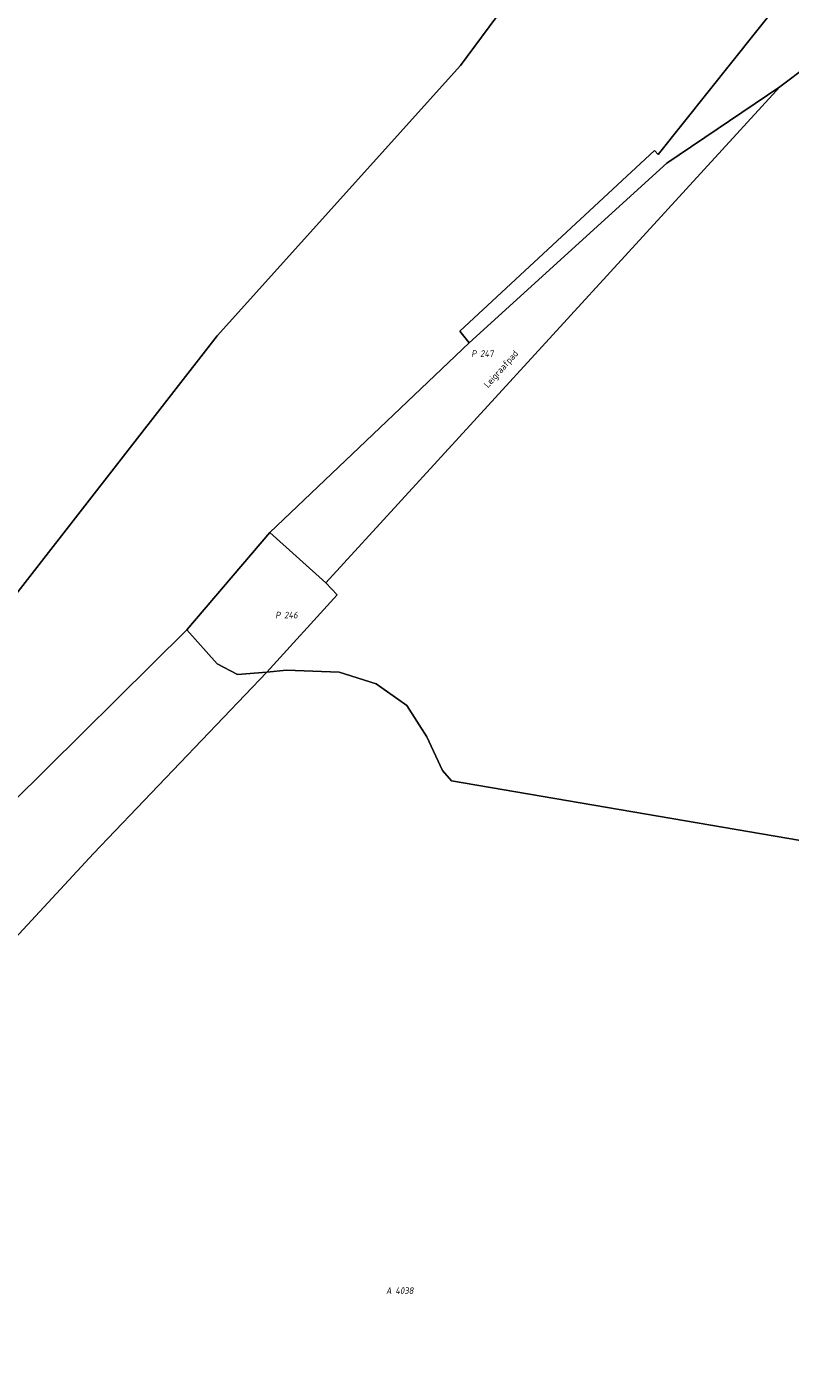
# Model space of a CAD drawing. Extents: x 184444 to 186844, y 346155 to 349219.
# Tile 13 of 49: x 184901 to 185109, y 347807 to 348174. Entities that reach past the tile are written whole.
import ezdxf
from ezdxf.enums import TextEntityAlignment as Align
from ezdxf.lldxf.tags import DXFTag

# ---------------------------------------------------------------- set-up
doc = ezdxf.new("R2010")
doc.units = 0
for name, color, linetype, lineweight in [('B-WE-KG-GRENS_PERCEEL-G', 150, 'KG-PERCEEL', 18), ('B-WE-KG-GRENS_PERCEEL-GV', 150, 'Continuous', 18), ('B-WE-KG-GRENS_PERCEEL-S', 150, 'Continuous', 25), ('B-WE-OG-BEBOUWING_STRAATNAAM-T18', 1, 'Continuous', 18)]:
    doc.layers.add(name, color=color, linetype=linetype, lineweight=lineweight)
doc.styles.add('NLCS-ISO', font='NLCS-ISO.ttf')
doc.styles.add('NLCS-ISO-M1000-T18', font='NLCS-ISO.ttf', dxfattribs={"height": 1.8})
doc.styles.get("Standard").update_dxf_attribs({"font": 'NLCS-ISO.ttf'})
tags = doc.linetypes.add('KG-PERCEEL', pattern='A,5.5,-2,["P",Standard,S=1.8,R=0,X=-0.5,Y=-0.9],-2,5.5,-2,[5,NLCS.SHX,S=0.75,R=0,X=0,Y=0],-2', length=19).pattern_tags.tags
tags[6] = DXFTag(74, 10)

# ---------------------------------------------------------------- blocks, each defined once
blk = doc.blocks.new('SKG-PERCEELNUMMER-SO')
at = {"style": 'NLCS-ISO', "oblique": 10, "flags": 1}
for tag, p in [('GEMEENTECODE', (0, 2.55)), ('PERCEELGROOTTE', (0, -2.45))]:
    blk.add_attdef(tag, text='', height=1.8, dxfattribs=at).set_placement(p, align=Align.MIDDLE_CENTER)
at = {"style": 'NLCS-ISO', "oblique": 10}
blk.add_attdef('SECTIE', text='', height=1.8, dxfattribs=at).set_placement((-0.5, 0), align=Align.MIDDLE_RIGHT)
blk.add_attdef('PERCEELNUMMER', text='', height=1.8, dxfattribs=at).set_placement((0.5, 0), align=Align.MIDDLE_LEFT)

msp = doc.modelspace()

# ---------------------------------------------------------------- linework, layer by layer
at = {"layer": 'B-WE-KG-GRENS_PERCEEL-G', "flags": 128}
for points in [[(184500.17, 347451.84), (184531.61, 347550.36), (184559.74, 347643.09), (184593.16, 347743.54), (184680.62, 347815.26), (184734.48, 347888.73), (184793.62, 347968.87), (184889.52, 348008.83), (184952.55, 348089.66), (185018.95, 348163.4), (185078.95, 348244.35), (185137.77, 348328.45), (185175.08, 348430.59)], [(185232.17, 348255.322), (185214.4, 348239.2), (185106.1, 348157.6)], [(185133.261, 348214.826), (185072.935, 348139.186), (185071.951, 348140.202), (185018.773, 348090.973), (185021.343, 348087.77)], [(184982.2, 348022.3), (185106.1, 348157.6)], [(185021.343, 348087.77), (185075.252, 348136.796), (185106.1, 348157.6)], [(185021.343, 348087.77), (184966.932, 348035.992)], [(184966.932, 348035.992), (184944.27, 348009.41)], [(184966.932, 348035.992), (184982.2, 348022.3)], [(184966.074, 347997.933), (184985.3, 348019), (184982.2, 348022.3)], [(184706.215, 347773.884), (184944.27, 348009.41)], [(184966.074, 347997.933), (184958.11, 347997.23), (184952.54, 348000.2), (184944.27, 348009.41)], [(184844.181, 347867.949), (184918.825, 347948.411), (184966.074, 347997.933)], [(185111.75, 347951.99), (185016.48, 347968.24), (185014.02, 347971.05), (185009.79, 347980.27), (185004.3, 347988.77), (184995.95, 347994.71), (184985.86, 347997.93), (184971.47, 347998.41), (184966.074, 347997.933)]]:
    msp.add_lwpolyline(points, dxfattribs=at)
at = {"layer": 'B-WE-KG-GRENS_PERCEEL-GV', "flags": 128}
for points in [[(185078.95, 348244.35), (185018.95, 348163.4), (184952.55, 348089.66), (184889.52, 348008.83), (184793.62, 347968.87), (184734.48, 347888.73), (184680.62, 347815.26), (184593.16, 347743.54)], [(185214.4, 348239.2), (185106.1, 348157.6), (184982.2, 348022.3), (184985.3, 348019), (184966.074, 347997.933), (184971.47, 347998.41), (184985.86, 347997.93), (184995.95, 347994.71), (185004.3, 347988.77), (185009.79, 347980.27), (185014.02, 347971.05), (185016.48, 347968.24), (185111.75, 347951.99), (185119.73, 347963.91), (185121.75, 347968.85), (185128.26, 347968.77), (185127.72, 347971.06), (185124.031, 347986.515), (185123.09, 347990.46), (185120.2, 347990.21), (185169.84, 348124.85), (185216.48, 348166.23), (185239.29, 348158.61), (185238.29, 348175.51)], [(185133.261, 348214.826), (185072.935, 348139.186), (185071.951, 348140.202), (185018.773, 348090.973), (185021.343, 348087.77), (185075.252, 348136.796), (185106.1, 348157.6), (185214.4, 348239.2)], [(184706.215, 347773.884), (184944.27, 348009.41), (184966.932, 348035.992), (185021.343, 348087.77), (185018.773, 348090.973), (185071.951, 348140.202), (185072.935, 348139.186), (185133.261, 348214.826)], [(184747.549, 347799.93), (184758.362, 347810.935), (184772.359, 347824.403), (184775.502, 347827.238), (184782.365, 347816.569), (184791.08, 347803.02), (184844.181, 347867.949), (184918.825, 347948.411), (184966.074, 347997.933), (184958.11, 347997.23), (184952.54, 348000.2), (184944.27, 348009.41), (184706.215, 347773.884)], [(185111.75, 347951.99), (185016.48, 347968.24), (185014.02, 347971.05), (185009.79, 347980.27), (185004.3, 347988.77), (184995.95, 347994.71), (184985.86, 347997.93), (184971.47, 347998.41), (184966.074, 347997.933), (184918.825, 347948.411), (184844.181, 347867.949)]]:
    msp.add_lwpolyline(points, dxfattribs=at)
for points in [[(184966.932, 348035.992), (184982.2, 348022.3), (185106.1, 348157.6), (185075.252, 348136.796), (185021.343, 348087.77)], [(184982.2, 348022.3), (184966.932, 348035.992), (184944.27, 348009.41), (184952.54, 348000.2), (184958.11, 347997.23), (184966.074, 347997.933), (184985.3, 348019)]]:
    msp.add_lwpolyline(points, close=True, dxfattribs=at)

# ---------------------------------------------------------------- block references
at = {"layer": 'B-WE-KG-GRENS_PERCEEL-S'}
for p, values in [((185023.824, 348084.819), {'PERCEELNUMMER': '247', 'SECTIE': 'P'}), ((184970.323, 348013.466), {'PERCEELNUMMER': '246', 'SECTIE': 'P'}), ((185000.664, 347829.13), {'PERCEELNUMMER': '4038', 'SECTIE': 'A'})]:
    msp.add_blockref('SKG-PERCEELNUMMER-SO', p, dxfattribs=at).add_auto_attribs(values)

# ---------------------------------------------------------------- texts
at = {"layer": 'B-WE-OG-BEBOUWING_STRAATNAAM-T18', "style": 'NLCS-ISO-M1000-T18'}
msp.add_text('Leigraafpad', height=1.8, rotation=48.3, dxfattribs=at).set_placement((185030.208, 348080.458), align=Align.MIDDLE)

doc.saveas('drawing.dxf')
